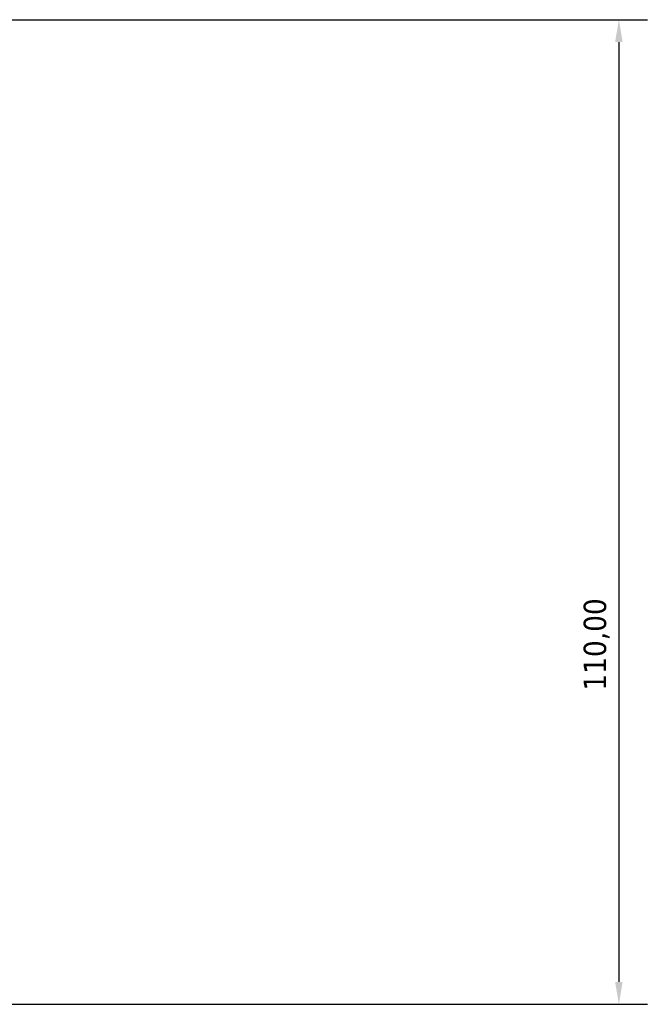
# Model space of a CAD drawing. Header units: millimetres. Extents: x 0 to 1330, y -193 to 1095.
# Tile 10 of 10: x 848 to 918, y 929 to 1039. Entities that reach past the tile are written whole.
import ezdxf

# ---------------------------------------------------------------- set-up
doc = ezdxf.new("R2010")
doc.units = ezdxf.units.MM
doc.layers.add('Dimension (ISO)', color=7, linetype='Continuous', lineweight=25)
doc.styles.add('Note Text (ISO)', font='tahoma.ttf')
doc.dimstyles.new('Default (ISO)', dxfattribs={"dimtxt": 2.5, "dimasz": 2.5, "dimexe": 3.175, "dimexo": 0, "dimgap": 0.762, "dimtad": 1, "dimrnd": 1e-08, "dimzin": 0, "dimtxsty": 'Note Text (ISO)', "dimcen": 0.09, "dimdle": 10, "dimclrd": 256, "dimclre": 256, "dimclrt": 232, "dimazin": 0, "dimtfac": 1.40208, "dimtmove": 0, "dimatfit": 3, "dimfxl": 1, "dimtolj": 1, "dimtzin": 0, "dimlwd": -1, "dimlwe": -1, "dimarcsym": 0})

# ---------------------------------------------------------------- blocks, each defined once
blk = doc.blocks.new('*D14')
at = {"layer": 'Defpoints', "color": 0, "transparency": 16777216}
for p in [(587.86, 1038.88), (744.53, 928.88), (915.03, 928.88)]:
    blk.add_point(p, dxfattribs=at)
at = {"layer": 'Dimension (ISO)', "transparency": 16777216}
for p, q in [((587.86, 1038.88), (918.21, 1038.88)), ((915.03, 1036.38), (915.03, 931.38)), ((744.53, 928.88), (918.21, 928.88))]:
    blk.add_line(p, q, dxfattribs=at)
for points in [[(914.61, 1036.38), (915.45, 1036.38), (915.03, 1038.88)], [(914.61, 931.38), (915.45, 931.38), (915.03, 928.88)]]:
    blk.add_solid(points, dxfattribs=at)
at = {"layer": 'Dimension (ISO)', "color": 232, "true_color": 0xca0064, "transparency": 16777216, "insert": (911.1, 963.92), "char_height": 2.5, "attachment_point": 1, "rotation": 90, "style": 'Note Text (ISO)'}
blk.add_mtext('\\A1;110,00', dxfattribs=at)

msp = doc.modelspace()

# ---------------------------------------------------------------- dimensions: what is measured, and where the dimension line sits
at = {"layer": 'Dimension (ISO)'}
dim = msp.add_linear_dim(base=(915.031, 928.878), p1=(587.859, 1038.878), p2=(744.531, 928.878), angle=90, dimstyle='Default (ISO)', override={"dimdec": 2, "dimtp": 0, "dimtm": 0, "dimtdec": 2, "dimtofl": 0, "dimatfit": 1}, dxfattribs=at)
dim.commit()
dim.dimension.update_dxf_attribs({"geometry": '*D14', "text_midpoint": (915.031, 968.878), "dimtype": 160})

doc.saveas('drawing.dxf')
